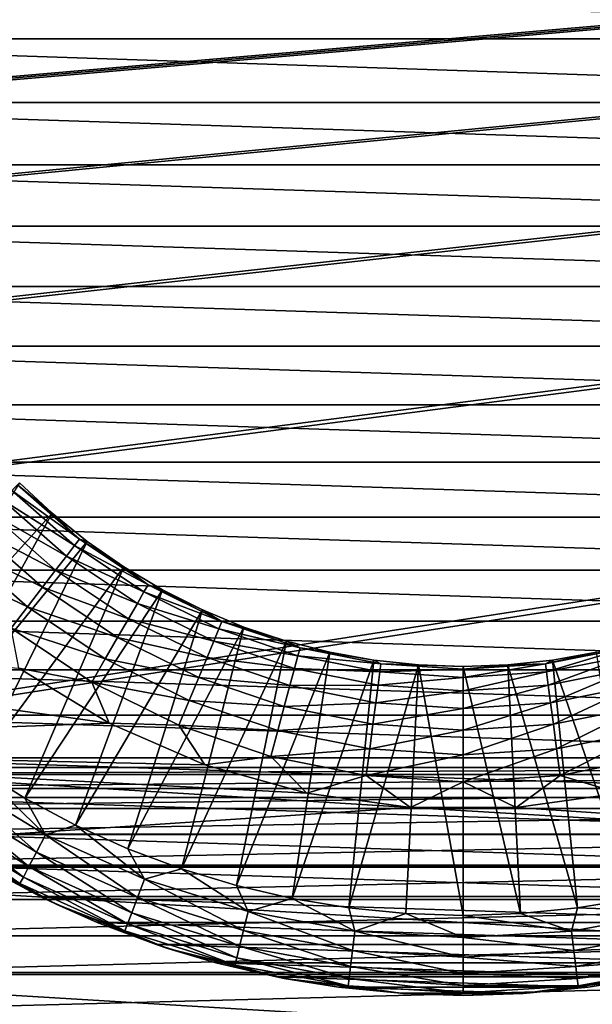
# Model space of a CAD drawing. Header units: metres. Extents: x -125 to 125, y -125 to 125.
# Tile 43 of 71: x -5.33 to 1.55, y -11.61 to 0.23. Entities that reach past the tile are written whole.
import ezdxf

# ---------------------------------------------------------------- set-up
doc = ezdxf.new("R2010")
doc.units = ezdxf.units.M
doc.layers.add('solid_P35300', color=7, linetype='CONTINUOUS')

msp = doc.modelspace()

# ---------------------------------------------------------------- linework, layer by layer
at = {"layer": 'solid_P35300'}
for points in [[(-101.482323, -8.761265, 5.5), (11.017677, 8.761265, 5.5), (-11.017677, 8.761265, 5.5)], [(-101.482323, -8.761265, 5.5), (101.482323, 8.761265, 5.5), (101.017677, 8.761265, 5.5)], [(-101.482323, -8.761265, 5.5), (101.017677, 8.761265, 5.5), (78.982323, 8.761265, 5.5)], [(-101.482323, -8.761265, 5.5), (-101.017677, -8.761265, 5.5), (101.482323, 8.761265, 5.5)], [(-101.482323, -8.761265, 5.5), (78.982323, 8.761265, 5.5), (78.517677, 8.761265, 5.5)], [(-101.482323, -8.761265, 5.5), (78.517677, 8.761265, 5.5), (56.482323, 8.761265, 5.5)], [(-101.482323, -8.761265, 5.5), (56.482323, 8.761265, 5.5), (56.017677, 8.761265, 5.5)], [(-101.482323, -8.761265, 5.5), (56.017677, 8.761265, 5.5), (33.982323, 8.761265, 5.5)], [(-101.482323, -8.761265, 5.5), (33.982323, 8.761265, 5.5), (33.517677, 8.761265, 5.5)], [(-101.482323, -8.761265, 5.5), (33.517677, 8.761265, 5.5), (11.482323, 8.761265, 5.5)], [(-101.482323, -8.761265, 5.5), (11.482323, 8.761265, 5.5), (11.017677, 8.761265, 5.5)], [(-78.982323, -8.761265, 5.5), (101.482323, 8.761265, 5.5), (-101.017677, -8.761265, 5.5)], [(-78.982323, -8.761265, 5.5), (-78.517677, -8.761265, 5.5), (101.482323, 8.761265, 5.5)], [(-56.482323, -8.761265, 5.5), (101.482323, 8.761265, 5.5), (-78.517677, -8.761265, 5.5)], [(-56.482323, -8.761265, 5.5), (-56.017677, -8.761265, 5.5), (101.482323, 8.761265, 5.5)], [(-33.982323, -8.761265, 5.5), (101.482323, 8.761265, 5.5), (-56.017677, -8.761265, 5.5)], [(-33.982323, -8.761265, 5.5), (-33.517677, -8.761265, 5.5), (101.482323, 8.761265, 5.5)], [(-11.482323, -8.761265, 5.5), (101.482323, 8.761265, 5.5), (-33.517677, -8.761265, 5.5)], [(-11.482323, -8.761265, 5.5), (-11.017677, -8.761265, 5.5), (101.482323, 8.761265, 5.5)], [(11.017677, -8.761265, 5.5), (101.482323, 8.761265, 5.5), (-11.017677, -8.761265, 5.5)], [(11.5, 0, -38.5), (-11.5, 0, -38.5), (-11.473005, 0.763121, -38.5)], [(11.5, 0, -38.5), (-11.473005, 0.763121, -38.5), (11.473005, 0.763121, -38.5)], [(11.473005, -0.763121, -38.5), (-11.5, 0, -38.5), (11.5, 0, -38.5)], [(11.473005, -0.763121, -38.5), (-11.473005, -0.763121, -38.5), (-11.5, 0, -38.5)], [(11.398699, -1.513564, -38.5), (-11.398699, -1.513564, -38.5), (-11.473005, -0.763121, -38.5)], [(11.473005, -0.763121, -38.5), (11.398699, -1.513564, -38.5), (-11.473005, -0.763121, -38.5)], [(11.27708, -2.25133, -38.5), (-11.27708, -2.25133, -38.5), (-11.398699, -1.513564, -38.5)], [(11.398699, -1.513564, -38.5), (11.27708, -2.25133, -38.5), (-11.398699, -1.513564, -38.5)], [(11.108147, -2.976419, -38.5), (-11.108147, -2.976419, -38.5), (-11.27708, -2.25133, -38.5)], [(11.27708, -2.25133, -38.5), (11.108147, -2.976419, -38.5), (-11.27708, -2.25133, -38.5)], [(10.890067, -3.69326, -38.5), (-10.890067, -3.69326, -38.5), (-11.108147, -2.976419, -38.5)], [(11.108147, -2.976419, -38.5), (10.890067, -3.69326, -38.5), (-11.108147, -2.976419, -38.5)], [(10.623451, -4.400378, -38.5), (-10.623451, -4.400378, -38.5), (-10.890067, -3.69326, -38.5)], [(10.890067, -3.69326, -38.5), (10.623451, -4.400378, -38.5), (-10.890067, -3.69326, -38.5)], [(10.31197, -5.088911, -38.5), (-10.31197, -5.088911, -38.5), (-10.623451, -4.400378, -38.5)], [(10.623451, -4.400378, -38.5), (10.31197, -5.088911, -38.5), (-10.623451, -4.400378, -38.5)], [(9.959292, -5.75, -38.5), (-9.959292, -5.75, -38.5), (-10.31197, -5.088911, -38.5)], [(10.31197, -5.088911, -38.5), (9.959292, -5.75, -38.5), (-10.31197, -5.088911, -38.5)], [(-6.949064, -7.923889, -28.065758), (-4.941906, -5.703264, -27), (-5.336181, -5.336181, -27)], [(-5.428743, -5.428743, -20.560217), (-4.673706, -6.090892, -20.560217), (-5.541175, -5.541175, -20.262955)], [(-5.359523, -5.359523, -20.882809), (-4.614113, -6.01323, -20.882809), (-5.428743, -5.428743, -20.560217)], [(-4.614113, -6.01323, -20.882809), (-4.673706, -6.090892, -20.560217), (-5.428743, -5.428743, -20.560217)], [(-5.336181, -5.336181, -21.217966), (-4.941906, -5.703264, -21.217966), (-5.359523, -5.359523, -20.882809)], [(-4.941906, -5.703264, -21.217966), (-4.614113, -6.01323, -20.882809), (-5.359523, -5.359523, -20.882809)], [(-4.941906, -5.703264, -27), (-4.941906, -5.703264, -21.217966), (-5.336181, -5.336181, -21.217966)], [(-5.336181, -5.336181, -27), (-4.941906, -5.703264, -27), (-5.336181, -5.336181, -21.217966)], [(-5.541175, -5.541175, -20.262955), (-4.770501, -6.217038, -20.262955), (-5.69249, -5.69249, -20.002466)], [(-4.673706, -6.090892, -20.560217), (-4.770501, -6.217038, -20.262955), (-5.541175, -5.541175, -20.262955)], [(9.563111, -6.385972, -38.5), (-9.563111, -6.385972, -38.5), (-9.959292, -5.75, -38.5)], [(9.959292, -5.75, -38.5), (9.563111, -6.385972, -38.5), (-9.959292, -5.75, -38.5)], [(-6.949064, -7.923889, -28.065758), (-6.415938, -8.361413, -28.065758), (-4.941906, -5.703264, -27)], [(-6.415938, -8.361413, -28.065758), (-4.522449, -6.041285, -27), (-4.941906, -5.703264, -27)], [(-5.69249, -5.69249, -20.002466), (-4.900771, -6.386809, -20.002466), (-5.876862, -5.876862, -19.78878)], [(-4.770501, -6.217038, -20.262955), (-4.900771, -6.386809, -20.002466), (-5.69249, -5.69249, -20.002466)], [(-4.941906, -5.703264, -21.217966), (-4.522449, -6.041285, -21.217966), (-4.614113, -6.01323, -20.882809)], [(-4.522449, -6.041285, -27), (-4.522449, -6.041285, -21.217966), (-4.941906, -5.703264, -21.217966)], [(-4.941906, -5.703264, -27), (-4.522449, -6.041285, -27), (-4.941906, -5.703264, -21.217966)], [(-5.876862, -5.876862, -19.78878), (-5.0595, -6.593669, -19.78878), (-6.087191, -6.087191, -19.630127)], [(-4.900771, -6.386809, -20.002466), (-5.0595, -6.593669, -19.78878), (-5.876862, -5.876862, -19.78878)], [(-4.614113, -6.01323, -20.882809), (-3.789755, -6.564048, -20.882809), (-4.673706, -6.090892, -20.560217)], [(-4.079946, -6.34852, -21.217966), (-3.789755, -6.564048, -20.882809), (-4.614113, -6.01323, -20.882809)], [(-4.522449, -6.041285, -21.217966), (-4.079946, -6.34852, -21.217966), (-4.614113, -6.01323, -20.882809)], [(-6.415938, -8.361413, -28.065758), (-5.855339, -8.763133, -28.065758), (-4.522449, -6.041285, -27)], [(-6.087191, -6.087191, -19.630127), (-5.240576, -6.829652, -19.630127), (-6.315378, -6.315378, -19.532616)], [(-5.0595, -6.593669, -19.78878), (-5.240576, -6.829652, -19.630127), (-6.087191, -6.087191, -19.630127)], [(-5.855339, -8.763133, -28.065758), (-4.079946, -6.34852, -27), (-4.522449, -6.041285, -27)], [(-4.673706, -6.090892, -20.560217), (-3.838701, -6.648825, -20.560217), (-4.770501, -6.217038, -20.262955)], [(-3.789755, -6.564048, -20.882809), (-3.838701, -6.648825, -20.560217), (-4.673706, -6.090892, -20.560217)], [(-4.079946, -6.34852, -27), (-4.079946, -6.34852, -21.217966), (-4.522449, -6.041285, -21.217966)], [(-4.522449, -6.041285, -27), (-4.079946, -6.34852, -27), (-4.522449, -6.041285, -21.217966)], [(-4.770501, -6.217038, -20.262955), (-3.918202, -6.786525, -20.262955), (-4.900771, -6.386809, -20.002466)], [(-3.838701, -6.648825, -20.560217), (-3.918202, -6.786525, -20.262955), (-4.770501, -6.217038, -20.262955)], [(9.122564, -6.99999, -38.5), (-9.122564, -6.99999, -38.5), (-9.563111, -6.385972, -38.5)], [(9.563111, -6.385972, -38.5), (9.122564, -6.99999, -38.5), (-9.563111, -6.385972, -38.5)], [(-5.240576, -6.829652, -19.630127), (-5.437027, -7.085671, -19.532616), (-6.315378, -6.315378, -19.532616)], [(-5.855339, -8.763133, -28.065758), (-5.269665, -9.127328, -28.065758), (-4.079946, -6.34852, -27)], [(-5.269665, -9.127328, -28.065758), (-3.616652, -6.623405, -27), (-4.079946, -6.34852, -27)], [(-4.900771, -6.386809, -20.002466), (-4.025198, -6.971848, -20.002466), (-5.0595, -6.593669, -19.78878)], [(-3.918202, -6.786525, -20.262955), (-4.025198, -6.971848, -20.002466), (-4.900771, -6.386809, -20.002466)], [(-4.079946, -6.34852, -21.217966), (-3.616652, -6.623405, -21.217966), (-3.789755, -6.564048, -20.882809)], [(-3.616652, -6.623405, -27), (-3.616652, -6.623405, -21.217966), (-4.079946, -6.34852, -21.217966)], [(-4.079946, -6.34852, -27), (-3.616652, -6.623405, -27), (-4.079946, -6.34852, -21.217966)], [(-5.269665, -9.127328, -28.065758), (-4.661427, -9.452438, -28.065758), (-3.616652, -6.623405, -27)], [(-5.0595, -6.593669, -19.78878), (-4.155569, -7.197656, -19.78878), (-5.240576, -6.829652, -19.630127)], [(-4.025198, -6.971848, -20.002466), (-4.155569, -7.197656, -19.78878), (-5.0595, -6.593669, -19.78878)], [(-4.661427, -9.452438, -28.065758), (-3.134929, -6.864538, -27), (-3.616652, -6.623405, -27)], [(-3.789755, -6.564048, -20.882809), (-2.900553, -7.002554, -20.882809), (-3.838701, -6.648825, -20.560217)], [(-3.134929, -6.864538, -21.217966), (-2.900553, -7.002554, -20.882809), (-3.789755, -6.564048, -20.882809)], [(-3.616652, -6.623405, -21.217966), (-3.134929, -6.864538, -21.217966), (-3.789755, -6.564048, -20.882809)], [(-3.134929, -6.864538, -27), (-3.134929, -6.864538, -21.217966), (-3.616652, -6.623405, -21.217966)], [(-3.616652, -6.623405, -27), (-3.134929, -6.864538, -27), (-3.616652, -6.623405, -21.217966)], [(-3.838701, -6.648825, -20.560217), (-2.938014, -7.092994, -20.560217), (-3.918202, -6.786525, -20.262955)], [(-2.900553, -7.002554, -20.882809), (-2.938014, -7.092994, -20.560217), (-3.838701, -6.648825, -20.560217)], [(-5.240576, -6.829652, -19.630127), (-4.304294, -7.455256, -19.630127), (-5.437027, -7.085671, -19.532616)], [(-4.155569, -7.197656, -19.78878), (-4.304294, -7.455256, -19.630127), (-5.240576, -6.829652, -19.630127)], [(-4.661427, -9.452438, -28.065758), (-4.033227, -9.737072, -28.065758), (-3.134929, -6.864538, -27)], [(-4.033227, -9.737072, -28.065758), (-2.637231, -7.070691, -27), (-3.134929, -6.864538, -27)], [(-3.918202, -6.786525, -20.262955), (-2.998862, -7.239894, -20.262955), (-4.025198, -6.971848, -20.002466)], [(-2.938014, -7.092994, -20.560217), (-2.998862, -7.239894, -20.262955), (-3.918202, -6.786525, -20.262955)], [(-3.134929, -6.864538, -21.217966), (-2.637231, -7.070691, -21.217966), (-2.900553, -7.002554, -20.882809)], [(-2.637231, -7.070691, -27), (-2.637231, -7.070691, -21.217966), (-3.134929, -6.864538, -21.217966)], [(-3.134929, -6.864538, -27), (-2.637231, -7.070691, -27), (-3.134929, -6.864538, -21.217966)], [(-13.28184, -6.970848, -19.5), (-5.343997, -7.566383, -19.5), (-4.259038, -8.226918, -19.5)], [(-12.343776, -8.520293, -19.5), (-13.28184, -6.970848, -19.5), (-4.259038, -8.226918, -19.5)], [(-4.025198, -6.971848, -20.002466), (-3.080753, -7.437597, -20.002466), (-4.155569, -7.197656, -19.78878)], [(-2.998862, -7.239894, -20.262955), (-3.080753, -7.437597, -20.002466), (-4.025198, -6.971848, -20.002466)], [(8.643491, -7.584445, -38.5), (-8.643491, -7.584445, -38.5), (-9.122564, -6.99999, -38.5)], [(9.122564, -6.99999, -38.5), (8.643491, -7.584445, -38.5), (-9.122564, -6.99999, -38.5)], [(-5.437027, -7.085671, -19.532616), (-4.465647, -7.734727, -19.532616), (-5.343997, -7.566383, -19.5)], [(-4.304294, -7.455256, -19.630127), (-4.465647, -7.734727, -19.532616), (-5.437027, -7.085671, -19.532616)], [(-4.033227, -9.737072, -28.065758), (-3.387757, -9.98001, -28.065758), (-2.637231, -7.070691, -27)], [(-3.387757, -9.98001, -28.065758), (-2.126095, -7.240814, -27), (-2.637231, -7.070691, -27)], [(-2.938014, -7.092994, -20.560217), (-1.987058, -7.415801, -20.560217), (-2.998862, -7.239894, -20.262955)], [(-2.900553, -7.002554, -20.882809), (-1.961722, -7.321245, -20.882809), (-2.938014, -7.092994, -20.560217)], [(-1.961722, -7.321245, -20.882809), (-1.987058, -7.415801, -20.560217), (-2.938014, -7.092994, -20.560217)], [(-2.126095, -7.240814, -21.217966), (-1.961722, -7.321245, -20.882809), (-2.900553, -7.002554, -20.882809)], [(-2.637231, -7.070691, -21.217966), (-2.126095, -7.240814, -21.217966), (-2.900553, -7.002554, -20.882809)], [(-2.126095, -7.240814, -27), (-2.126095, -7.240814, -21.217966), (-2.637231, -7.070691, -21.217966)], [(-2.637231, -7.070691, -27), (-2.126095, -7.240814, -27), (-2.637231, -7.070691, -21.217966)], [(-4.155569, -7.197656, -19.78878), (-3.180535, -7.67849, -19.78878), (-4.304294, -7.455256, -19.630127)], [(-3.080753, -7.437597, -20.002466), (-3.180535, -7.67849, -19.78878), (-4.155569, -7.197656, -19.78878)], [(-3.387757, -9.98001, -28.065758), (-2.72778, -10.180212, -28.065758), (-2.126095, -7.240814, -27)], [(-2.998862, -7.239894, -20.262955), (-2.028211, -7.569386, -20.262955), (-3.080753, -7.437597, -20.002466)], [(-1.987058, -7.415801, -20.560217), (-2.028211, -7.569386, -20.262955), (-2.998862, -7.239894, -20.262955)], [(-2.72778, -10.180212, -28.065758), (-1.604124, -7.374039, -27), (-2.126095, -7.240814, -27)], [(-2.126095, -7.240814, -21.217966), (-1.604124, -7.374039, -21.217966), (-1.961722, -7.321245, -20.882809)], [(-1.604124, -7.374039, -27), (-1.604124, -7.374039, -21.217966), (-2.126095, -7.240814, -21.217966)], [(-2.126095, -7.240814, -27), (-1.604124, -7.374039, -27), (-2.126095, -7.240814, -21.217966)], [(-1.961722, -7.321245, -20.882809), (-0.989325, -7.514667, -20.882809), (-1.987058, -7.415801, -20.560217)], [(-1.073979, -7.469687, -21.217966), (-0.989325, -7.514667, -20.882809), (-1.961722, -7.321245, -20.882809)], [(-1.604124, -7.374039, -21.217966), (-1.073979, -7.469687, -21.217966), (-1.961722, -7.321245, -20.882809)], [(0.989325, -7.514667, -20.882809), (1.961722, -7.321245, -20.882809), (1.002102, -7.61172, -20.560217)], [(1.604124, -7.374039, -21.217966), (1.961722, -7.321245, -20.882809), (0.989325, -7.514667, -20.882809)], [(1.961722, -7.321245, -20.882809), (1.987058, -7.415801, -20.560217), (1.002102, -7.61172, -20.560217)], [(-4.304294, -7.455256, -19.630127), (-3.294364, -7.953298, -19.630127), (-4.465647, -7.734727, -19.532616)], [(-3.180535, -7.67849, -19.78878), (-3.294364, -7.953298, -19.630127), (-4.304294, -7.455256, -19.630127)], [(-3.080753, -7.437597, -20.002466), (-2.083596, -7.776086, -20.002466), (-3.180535, -7.67849, -19.78878)], [(-2.028211, -7.569386, -20.262955), (-2.083596, -7.776086, -20.002466), (-3.080753, -7.437597, -20.002466)], [(-2.72778, -10.180212, -28.065758), (-2.056121, -10.336821, -28.065758), (-1.604124, -7.374039, -27)], [(-2.056121, -10.336821, -28.065758), (-1.073979, -7.469687, -27), (-1.604124, -7.374039, -27)], [(-1.987058, -7.415801, -20.560217), (-1.002102, -7.61172, -20.560217), (-2.028211, -7.569386, -20.262955)], [(-0.989325, -7.514667, -20.882809), (-1.002102, -7.61172, -20.560217), (-1.987058, -7.415801, -20.560217)], [(-1.073979, -7.469687, -27), (-1.073979, -7.469687, -21.217966), (-1.604124, -7.374039, -21.217966)], [(-1.604124, -7.374039, -27), (-1.073979, -7.469687, -27), (-1.604124, -7.374039, -21.217966)], [(1.073979, -7.469687, -21.217966), (1.604124, -7.374039, -21.217966), (0.989325, -7.514667, -20.882809)], [(1.002102, -7.61172, -20.560217), (1.987058, -7.415801, -20.560217), (1.022856, -7.769363, -20.262955)], [(1.987058, -7.415801, -20.560217), (2.028211, -7.569386, -20.262955), (1.022856, -7.769363, -20.262955)], [(1.604124, -7.374039, -27), (1.604124, -7.374039, -21.217966), (1.073979, -7.469687, -21.217966)], [(1.073979, -7.469687, -27), (1.604124, -7.374039, -27), (1.073979, -7.469687, -21.217966)], [(2.056121, -10.336821, -28.065758), (1.604124, -7.374039, -27), (1.073979, -7.469687, -27)], [(-4.465647, -7.734727, -19.532616), (-4.259038, -8.226918, -19.5), (-5.343997, -7.566383, -19.5)], [(-2.028211, -7.569386, -20.262955), (-1.022856, -7.769363, -20.262955), (-2.083596, -7.776086, -20.002466)], [(-2.056121, -10.336821, -28.065758), (-1.375659, -10.449165, -28.065758), (-1.073979, -7.469687, -27)], [(-1.002102, -7.61172, -20.560217), (-1.022856, -7.769363, -20.262955), (-2.028211, -7.569386, -20.262955)], [(-1.375659, -10.449165, -28.065758), (-0.538361, -7.527272, -27), (-1.073979, -7.469687, -27)], [(-1.375659, -10.449165, -28.065758), (-0.689305, -10.516766, -28.065758), (-0.538361, -7.527272, -27)], [(-1.073979, -7.469687, -21.217966), (-0.538361, -7.527272, -21.217966), (-0.989325, -7.514667, -20.882809)], [(-0.538361, -7.527272, -27), (-0.538361, -7.527272, -21.217966), (-1.073979, -7.469687, -21.217966)], [(-1.073979, -7.469687, -27), (-0.538361, -7.527272, -27), (-1.073979, -7.469687, -21.217966)], [(-0.989325, -7.514667, -20.882809), (0, -7.57951, -20.882809), (-1.002102, -7.61172, -20.560217)], [(0, -7.5465, -21.217966), (0, -7.57951, -20.882809), (-0.989325, -7.514667, -20.882809)], [(-0.538361, -7.527272, -21.217966), (0, -7.5465, -21.217966), (-0.989325, -7.514667, -20.882809)], [(-0.689305, -10.516766, -28.065758), (0, -10.53933, -28.065758), (-0.538361, -7.527272, -27)], [(0, -7.5465, -27), (0, -7.5465, -21.217966), (-0.538361, -7.527272, -21.217966)], [(-0.538361, -7.527272, -27), (0, -7.5465, -27), (-0.538361, -7.527272, -21.217966)], [(0, -10.53933, -28.065758), (0, -7.5465, -27), (-0.538361, -7.527272, -27)], [(0.989325, -7.514667, -20.882809), (1.002102, -7.61172, -20.560217), (0, -7.677402, -20.560217)], [(0, -7.57951, -20.882809), (0.989325, -7.514667, -20.882809), (0, -7.677402, -20.560217)], [(0.538361, -7.527272, -21.217966), (0.989325, -7.514667, -20.882809), (0, -7.57951, -20.882809)], [(0, -7.5465, -21.217966), (0.538361, -7.527272, -21.217966), (0, -7.57951, -20.882809)], [(0.538361, -7.527272, -27), (0.538361, -7.527272, -21.217966), (0, -7.5465, -21.217966)], [(0, -7.5465, -27), (0.538361, -7.527272, -27), (0, -7.5465, -21.217966)], [(0.689305, -10.516766, -28.065758), (0.538361, -7.527272, -27), (0, -7.5465, -27)], [(0, -10.53933, -28.065758), (0.689305, -10.516766, -28.065758), (0, -7.5465, -27)], [(0.538361, -7.527272, -21.217966), (1.073979, -7.469687, -21.217966), (0.989325, -7.514667, -20.882809)], [(1.073979, -7.469687, -27), (1.073979, -7.469687, -21.217966), (0.538361, -7.527272, -21.217966)], [(0.538361, -7.527272, -27), (1.073979, -7.469687, -27), (0.538361, -7.527272, -21.217966)], [(1.375659, -10.449165, -28.065758), (1.073979, -7.469687, -27), (0.538361, -7.527272, -27)], [(0.689305, -10.516766, -28.065758), (1.375659, -10.449165, -28.065758), (0.538361, -7.527272, -27)], [(1.022856, -7.769363, -20.262955), (2.028211, -7.569386, -20.262955), (1.050788, -7.981524, -20.002466)], [(2.028211, -7.569386, -20.262955), (2.083596, -7.776086, -20.002466), (1.050788, -7.981524, -20.002466)], [(1.375659, -10.449165, -28.065758), (2.056121, -10.336821, -28.065758), (1.073979, -7.469687, -27)], [(8.131728, -8.131728, -38.5), (-8.131728, -8.131728, -38.5), (-8.643491, -7.584445, -38.5)], [(8.643491, -7.584445, -38.5), (8.131728, -8.131728, -38.5), (-8.643491, -7.584445, -38.5)], [(-3.180535, -7.67849, -19.78878), (-2.151081, -8.027943, -19.78878), (-3.294364, -7.953298, -19.630127)], [(-2.083596, -7.776086, -20.002466), (-2.151081, -8.027943, -19.78878), (-3.180535, -7.67849, -19.78878)], [(-1.002102, -7.61172, -20.560217), (0, -7.677402, -20.560217), (-1.022856, -7.769363, -20.262955)], [(0, -7.677402, -20.560217), (0, -7.836404, -20.262955), (-1.022856, -7.769363, -20.262955)], [(0, -7.57951, -20.882809), (0, -7.677402, -20.560217), (-1.002102, -7.61172, -20.560217)], [(1.002102, -7.61172, -20.560217), (1.022856, -7.769363, -20.262955), (0, -7.836404, -20.262955)], [(0, -7.677402, -20.560217), (1.002102, -7.61172, -20.560217), (0, -7.836404, -20.262955)], [(-4.465647, -7.734727, -19.532616), (-3.417858, -8.251439, -19.532616), (-4.259038, -8.226918, -19.5)], [(-3.294364, -7.953298, -19.630127), (-3.417858, -8.251439, -19.532616), (-4.465647, -7.734727, -19.532616)], [(-2.083596, -7.776086, -20.002466), (-1.050788, -7.981524, -20.002466), (-2.151081, -8.027943, -19.78878)], [(-1.022856, -7.769363, -20.262955), (-1.050788, -7.981524, -20.002466), (-2.083596, -7.776086, -20.002466)], [(-1.022856, -7.769363, -20.262955), (0, -7.836404, -20.262955), (-1.050788, -7.981524, -20.002466)], [(1.022856, -7.769363, -20.262955), (1.050788, -7.981524, -20.002466), (0, -8.050397, -20.002466)], [(0, -7.836404, -20.262955), (1.022856, -7.769363, -20.262955), (0, -8.050397, -20.002466)], [(1.050788, -7.981524, -20.002466), (2.083596, -7.776086, -20.002466), (1.084821, -8.240035, -19.78878)], [(2.083596, -7.776086, -20.002466), (2.151081, -8.027943, -19.78878), (1.084821, -8.240035, -19.78878)], [(0, -7.836404, -20.262955), (0, -8.050397, -20.002466), (-1.050788, -7.981524, -20.002466)], [(-3.294364, -7.953298, -19.630127), (-2.228066, -8.315257, -19.630127), (-3.417858, -8.251439, -19.532616)], [(-2.151081, -8.027943, -19.78878), (-2.228066, -8.315257, -19.630127), (-3.294364, -7.953298, -19.630127)], [(-2.151081, -8.027943, -19.78878), (-1.084821, -8.240035, -19.78878), (-2.228066, -8.315257, -19.630127)], [(-1.050788, -7.981524, -20.002466), (-1.084821, -8.240035, -19.78878), (-2.151081, -8.027943, -19.78878)], [(-1.050788, -7.981524, -20.002466), (0, -8.050397, -20.002466), (-1.084821, -8.240035, -19.78878)], [(0, -8.050397, -20.002466), (0, -8.311137, -19.78878), (-1.084821, -8.240035, -19.78878)], [(1.050788, -7.981524, -20.002466), (1.084821, -8.240035, -19.78878), (0, -8.311137, -19.78878)], [(0, -8.050397, -20.002466), (1.050788, -7.981524, -20.002466), (0, -8.311137, -19.78878)], [(1.084821, -8.240035, -19.78878), (2.151081, -8.027943, -19.78878), (1.123646, -8.53494, -19.630127)], [(2.151081, -8.027943, -19.78878), (2.228066, -8.315257, -19.630127), (1.123646, -8.53494, -19.630127)], [(7.584445, -8.643491, -38.5), (-7.584445, -8.643491, -38.5), (-8.131728, -8.131728, -38.5)], [(8.131728, -8.131728, -38.5), (7.584445, -8.643491, -38.5), (-8.131728, -8.131728, -38.5)], [(-12.343776, -8.520293, -19.5), (-4.259038, -8.226918, -19.5), (-3.104962, -8.727571, -19.5)], [(-3.417858, -8.251439, -19.532616), (-3.104962, -8.727571, -19.5), (-4.259038, -8.226918, -19.5)], [(-3.417858, -8.251439, -19.532616), (-2.311589, -8.626966, -19.532616), (-3.104962, -8.727571, -19.5)], [(-2.228066, -8.315257, -19.630127), (-2.311589, -8.626966, -19.532616), (-3.417858, -8.251439, -19.532616)], [(-1.084821, -8.240035, -19.78878), (-1.123646, -8.53494, -19.630127), (-2.228066, -8.315257, -19.630127)], [(-1.084821, -8.240035, -19.78878), (0, -8.311137, -19.78878), (-1.123646, -8.53494, -19.630127)], [(1.084821, -8.240035, -19.78878), (1.123646, -8.53494, -19.630127), (0, -8.608588, -19.630127)], [(0, -8.311137, -19.78878), (1.084821, -8.240035, -19.78878), (0, -8.608588, -19.630127)], [(-2.228066, -8.315257, -19.630127), (-1.123646, -8.53494, -19.630127), (-2.311589, -8.626966, -19.532616)], [(0, -8.311137, -19.78878), (0, -8.608588, -19.630127), (-1.123646, -8.53494, -19.630127)], [(1.123646, -8.53494, -19.630127), (2.228066, -8.315257, -19.630127), (1.165768, -8.854885, -19.532616)], [(2.228066, -8.315257, -19.630127), (2.311589, -8.626966, -19.532616), (1.165768, -8.854885, -19.532616)], [(-12.343776, -8.520293, -19.5), (-1.881376, -9.070748, -19.5), (-0.635498, -9.241791, -19.5)], [(-11.227661, -9.94684, -19.5), (-12.343776, -8.520293, -19.5), (-0.635498, -9.241791, -19.5)], [(-12.343776, -8.520293, -19.5), (-3.104962, -8.727571, -19.5), (-1.881376, -9.070748, -19.5)], [(-2.311589, -8.626966, -19.532616), (-1.881376, -9.070748, -19.5), (-3.104962, -8.727571, -19.5)], [(-1.123646, -8.53494, -19.630127), (-1.165768, -8.854885, -19.532616), (-2.311589, -8.626966, -19.532616)], [(-2.311589, -8.626966, -19.532616), (-1.165768, -8.854885, -19.532616), (-1.881376, -9.070748, -19.5)], [(-1.123646, -8.53494, -19.630127), (0, -8.608588, -19.630127), (-1.165768, -8.854885, -19.532616)], [(0, -8.608588, -19.630127), (0, -8.931293, -19.532616), (-1.165768, -8.854885, -19.532616)], [(1.123646, -8.53494, -19.630127), (1.165768, -8.854885, -19.532616), (0, -8.931293, -19.532616)], [(0, -8.608588, -19.630127), (1.123646, -8.53494, -19.630127), (0, -8.931293, -19.532616)], [(1.165768, -8.854885, -19.532616), (2.311589, -8.626966, -19.532616), (1.881376, -9.070748, -19.5)], [(11.017677, -8.761265, 5.5), (-11.017677, -8.761265, 5.5), (-10.567475, -8.845589, 5.5)], [(10.567475, -8.845589, 5.5), (11.017677, -8.761265, 5.5), (-10.567475, -8.845589, 5.5)], [(6.99999, -9.122564, -38.5), (-6.99999, -9.122564, -38.5), (-7.584445, -8.643491, -38.5)], [(7.584445, -8.643491, -38.5), (6.99999, -9.122564, -38.5), (-7.584445, -8.643491, -38.5)], [(10.567475, -8.845589, 5.5), (-10.567475, -8.845589, 5.5), (-10.134285, -9.013098, 5.5)], [(10.134285, -9.013098, 5.5), (10.567475, -8.845589, 5.5), (-10.134285, -9.013098, 5.5)], [(-6.138586, -8.893277, -28.192833), (-5.021863, -9.568359, -28.192833), (-5.855339, -8.763133, -28.065758)], [(-5.021863, -9.568359, -28.192833), (-5.269665, -9.127328, -28.065758), (-5.855339, -8.763133, -28.065758)], [(-1.165768, -8.854885, -19.532616), (-0.635498, -9.241791, -19.5), (-1.881376, -9.070748, -19.5)], [(-1.165768, -8.854885, -19.532616), (0, -8.931293, -19.532616), (-0.635498, -9.241791, -19.5)], [(0, -8.931293, -19.532616), (1.165768, -8.854885, -19.532616), (0.635498, -9.241791, -19.5)], [(1.165768, -8.854885, -19.532616), (1.881376, -9.070748, -19.5), (0.635498, -9.241791, -19.5)], [(-6.272426, -9.087177, -28.371712), (-5.131354, -9.776979, -28.371712), (-6.138586, -8.893277, -28.192833)], [(-5.131354, -9.776979, -28.371712), (-5.021863, -9.568359, -28.192833), (-6.138586, -8.893277, -28.192833)], [(0, -8.931293, -19.532616), (0.635498, -9.241791, -19.5), (-0.635498, -9.241791, -19.5)], [(10.134285, -9.013098, 5.5), (-10.134285, -9.013098, 5.5), (-9.744806, -9.254806, 5.5)], [(9.744806, -9.254806, 5.5), (10.134285, -9.013098, 5.5), (-9.744806, -9.254806, 5.5)], [(-6.38278, -9.247052, -28.594803), (-5.221633, -9.94899, -28.594803), (-6.272426, -9.087177, -28.371712)], [(-5.221633, -9.94899, -28.594803), (-5.131354, -9.776979, -28.371712), (-6.272426, -9.087177, -28.371712)], [(11.227661, -9.94684, -19.5), (0.635498, -9.241791, -19.5), (1.881376, -9.070748, -19.5)], [(6.385972, -9.563111, -38.5), (-6.385972, -9.563111, -38.5), (-6.99999, -9.122564, -38.5)], [(6.99999, -9.122564, -38.5), (6.385972, -9.563111, -38.5), (-6.99999, -9.122564, -38.5)], [(-5.021863, -9.568359, -28.192833), (-4.661427, -9.452438, -28.065758), (-5.269665, -9.127328, -28.065758)], [(11.227661, -9.94684, -19.5), (-11.227661, -9.94684, -19.5), (-0.635498, -9.241791, -19.5)], [(9.744806, -9.254806, 5.5), (-9.744806, -9.254806, 5.5), (-9.401638, -9.566901, 5.5)], [(9.401638, -9.566901, 5.5), (9.744806, -9.254806, 5.5), (-9.401638, -9.566901, 5.5)], [(-6.465026, -9.366207, -28.852768), (-5.288918, -10.07719, -28.852768), (-6.38278, -9.247052, -28.594803)], [(-5.288918, -10.07719, -28.852768), (-5.221633, -9.94899, -28.594803), (-6.38278, -9.247052, -28.594803)], [(11.227661, -9.94684, -19.5), (-0.635498, -9.241791, -19.5), (0.635498, -9.241791, -19.5)], [(-6.515722, -9.439653, -29.134802), (-5.33039, -10.156211, -29.134802), (-6.465026, -9.366207, -28.852768)], [(-6.162008, -9.709771, -29.427618), (-5.33039, -10.156211, -29.134802), (-6.515722, -9.439653, -29.134802)], [(-5.33039, -10.156211, -29.134802), (-5.288918, -10.07719, -28.852768), (-6.465026, -9.366207, -28.852768)], [(-5.021863, -9.568359, -28.192833), (-3.831909, -10.103914, -28.192833), (-4.661427, -9.452438, -28.065758)], [(-3.831909, -10.103914, -28.192833), (-4.033227, -9.737072, -28.065758), (-4.661427, -9.452438, -28.065758)], [(9.401638, -9.566901, 5.5), (-9.401638, -9.566901, 5.5), (-9.125547, -9.933694, 5.5)], [(9.125547, -9.933694, 5.5), (9.401638, -9.566901, 5.5), (-9.125547, -9.933694, 5.5)], [(5.75, -9.959292, -38.5), (-5.75, -9.959292, -38.5), (-6.385972, -9.563111, -38.5)], [(6.385972, -9.563111, -38.5), (5.75, -9.959292, -38.5), (-6.385972, -9.563111, -38.5)], [(-5.131354, -9.776979, -28.371712), (-3.915457, -10.32421, -28.371712), (-5.021863, -9.568359, -28.192833)], [(-3.915457, -10.32421, -28.371712), (-3.831909, -10.103914, -28.192833), (-5.021863, -9.568359, -28.192833)], [(-6.162008, -9.709771, -29.427618), (-5.75, -9.959292, -38.5), (-5.088911, -10.31197, -38.5)], [(-6.162008, -9.709771, -29.427618), (-5.088911, -10.31197, -38.5), (-4.896462, -10.405511, -29.427618)], [(-6.162008, -9.709771, -29.427618), (-4.896462, -10.405511, -29.427618), (-5.33039, -10.156211, -29.134802)], [(-5.221633, -9.94899, -28.594803), (-3.984343, -10.505849, -28.594803), (-5.131354, -9.776979, -28.371712)], [(-3.984343, -10.505849, -28.594803), (-3.915457, -10.32421, -28.371712), (-5.131354, -9.776979, -28.371712)], [(-3.831909, -10.103914, -28.192833), (-3.387757, -9.98001, -28.065758), (-4.033227, -9.737072, -28.065758)], [(9.125547, -9.933694, 5.5), (-9.125547, -9.933694, 5.5), (-8.918547, -10.347716, 5.5)], [(8.918547, -10.347716, 5.5), (9.125547, -9.933694, 5.5), (-8.918547, -10.347716, 5.5)], [(9.946049, -11.226768, -19.5), (-9.946049, -11.226768, -19.5), (-11.227661, -9.94684, -19.5)], [(11.227661, -9.94684, -19.5), (9.946049, -11.226768, -19.5), (-11.227661, -9.94684, -19.5)], [(5.088911, -10.31197, -38.5), (-5.088911, -10.31197, -38.5), (-5.75, -9.959292, -38.5)], [(5.75, -9.959292, -38.5), (5.088911, -10.31197, -38.5), (-5.75, -9.959292, -38.5)], [(-5.288918, -10.07719, -28.852768), (-4.035684, -10.641225, -28.852768), (-5.221633, -9.94899, -28.594803)], [(-4.035684, -10.641225, -28.852768), (-3.984343, -10.505849, -28.594803), (-5.221633, -9.94899, -28.594803)], [(-3.831909, -10.103914, -28.192833), (-2.586078, -10.492131, -28.192833), (-3.387757, -9.98001, -28.065758)], [(-2.586078, -10.492131, -28.192833), (-2.72778, -10.180212, -28.065758), (-3.387757, -9.98001, -28.065758)], [(-5.33039, -10.156211, -29.134802), (-4.06733, -10.724669, -29.134802), (-5.288918, -10.07719, -28.852768)], [(-4.896462, -10.405511, -29.427618), (-4.06733, -10.724669, -29.134802), (-5.33039, -10.156211, -29.134802)], [(-4.06733, -10.724669, -29.134802), (-4.035684, -10.641225, -28.852768), (-5.288918, -10.07719, -28.852768)], [(-3.915457, -10.32421, -28.371712), (-2.642462, -10.720892, -28.371712), (-3.831909, -10.103914, -28.192833)], [(-2.642462, -10.720892, -28.371712), (-2.586078, -10.492131, -28.192833), (-3.831909, -10.103914, -28.192833)], [(-2.586078, -10.492131, -28.192833), (-2.056121, -10.336821, -28.065758), (-2.72778, -10.180212, -28.065758)], [(8.918547, -10.347716, 5.5), (-8.918547, -10.347716, 5.5), (-8.794522, -10.784479, 5.5)], [(8.794522, -10.784479, 5.5), (8.918547, -10.347716, 5.5), (-8.794522, -10.784479, 5.5)], [(4.400378, -10.623451, -38.5), (-4.400378, -10.623451, -38.5), (-5.088911, -10.31197, -38.5)], [(-4.896462, -10.405511, -29.427618), (-5.088911, -10.31197, -38.5), (-4.400378, -10.623451, -38.5)], [(5.088911, -10.31197, -38.5), (4.400378, -10.623451, -38.5), (-5.088911, -10.31197, -38.5)], [(-4.896462, -10.405511, -29.427618), (-4.400378, -10.623451, -38.5), (-3.69326, -10.890067, -38.5)], [(-4.896462, -10.405511, -29.427618), (-3.69326, -10.890067, -38.5), (-3.553695, -10.93715, -29.427618)], [(-4.896462, -10.405511, -29.427618), (-3.553695, -10.93715, -29.427618), (-4.06733, -10.724669, -29.134802)], [(-3.984343, -10.505849, -28.594803), (-2.688952, -10.90951, -28.594803), (-3.915457, -10.32421, -28.371712)], [(-2.688952, -10.90951, -28.594803), (-2.642462, -10.720892, -28.371712), (-3.915457, -10.32421, -28.371712)], [(-2.586078, -10.492131, -28.192833), (-1.302536, -10.727348, -28.192833), (-2.056121, -10.336821, -28.065758)], [(-1.302536, -10.727348, -28.192833), (-1.375659, -10.449165, -28.065758), (-2.056121, -10.336821, -28.065758)], [(2.586078, -10.492131, -28.192833), (2.056121, -10.336821, -28.065758), (1.375659, -10.449165, -28.065758)], [(-4.035684, -10.641225, -28.852768), (-2.723602, -11.050086, -28.852768), (-3.984343, -10.505849, -28.594803)], [(-2.723602, -11.050086, -28.852768), (-2.688952, -10.90951, -28.594803), (-3.984343, -10.505849, -28.594803)], [(-2.642462, -10.720892, -28.371712), (-1.330935, -10.961238, -28.371712), (-2.586078, -10.492131, -28.192833)], [(-1.330935, -10.961238, -28.371712), (-1.302536, -10.727348, -28.192833), (-2.586078, -10.492131, -28.192833)], [(-1.302536, -10.727348, -28.192833), (-0.689305, -10.516766, -28.065758), (-1.375659, -10.449165, -28.065758)], [(-1.302536, -10.727348, -28.192833), (0, -10.806138, -28.192833), (-0.689305, -10.516766, -28.065758)], [(0, -10.806138, -28.192833), (0, -10.53933, -28.065758), (-0.689305, -10.516766, -28.065758)], [(1.302536, -10.727348, -28.192833), (0.689305, -10.516766, -28.065758), (0, -10.53933, -28.065758)], [(1.302536, -10.727348, -28.192833), (1.375659, -10.449165, -28.065758), (0.689305, -10.516766, -28.065758)], [(1.302536, -10.727348, -28.192833), (2.586078, -10.492131, -28.192833), (1.375659, -10.449165, -28.065758)], [(2.642462, -10.720892, -28.371712), (2.586078, -10.492131, -28.192833), (1.302536, -10.727348, -28.192833)], [(3.69326, -10.890067, -38.5), (-3.69326, -10.890067, -38.5), (-4.400378, -10.623451, -38.5)], [(4.400378, -10.623451, -38.5), (3.69326, -10.890067, -38.5), (-4.400378, -10.623451, -38.5)], [(-4.06733, -10.724669, -29.134802), (-2.744959, -11.136736, -29.134802), (-4.035684, -10.641225, -28.852768)], [(-2.744959, -11.136736, -29.134802), (-2.723602, -11.050086, -28.852768), (-4.035684, -10.641225, -28.852768)], [(0, -10.806138, -28.192833), (1.302536, -10.727348, -28.192833), (0, -10.53933, -28.065758)], [(-3.553695, -10.93715, -29.427618), (-2.744959, -11.136736, -29.134802), (-4.06733, -10.724669, -29.134802)], [(-2.688952, -10.90951, -28.594803), (-1.354351, -11.154084, -28.594803), (-2.642462, -10.720892, -28.371712)], [(-1.354351, -11.154084, -28.594803), (-1.330935, -10.961238, -28.371712), (-2.642462, -10.720892, -28.371712)], [(-1.330935, -10.961238, -28.371712), (0, -11.041744, -28.371712), (-1.302536, -10.727348, -28.192833)], [(0, -11.041744, -28.371712), (0, -10.806138, -28.192833), (-1.302536, -10.727348, -28.192833)], [(1.330935, -10.961238, -28.371712), (1.302536, -10.727348, -28.192833), (0, -10.806138, -28.192833)], [(1.330935, -10.961238, -28.371712), (2.642462, -10.720892, -28.371712), (1.302536, -10.727348, -28.192833)], [(2.688952, -10.90951, -28.594803), (2.642462, -10.720892, -28.371712), (1.330935, -10.961238, -28.371712)], [(8.794522, -10.784479, 5.5), (-8.794522, -10.784479, 5.5), (-8.75, -11.25, 5.5)], [(8.794522, -10.784479, 5.5), (-8.75, -11.25, 5.5), (8.75, -11.25, 5.5)], [(2.976419, -11.108147, -38.5), (-2.976419, -11.108147, -38.5), (-3.69326, -10.890067, -38.5)], [(-3.553695, -10.93715, -29.427618), (-3.69326, -10.890067, -38.5), (-2.976419, -11.108147, -38.5)], [(3.69326, -10.890067, -38.5), (2.976419, -11.108147, -38.5), (-3.69326, -10.890067, -38.5)], [(0, -11.041744, -28.371712), (1.330935, -10.961238, -28.371712), (0, -10.806138, -28.192833)], [(-3.553695, -10.93715, -29.427618), (-2.976419, -11.108147, -38.5), (-2.246576, -11.277705, -38.5)], [(-3.553695, -10.93715, -29.427618), (-2.246576, -11.277705, -38.5), (-2.154885, -11.296304, -29.427618)], [(-3.553695, -10.93715, -29.427618), (-2.154885, -11.296304, -29.427618), (-2.744959, -11.136736, -29.134802)], [(-2.723602, -11.050086, -28.852768), (-1.371803, -11.297812, -28.852768), (-2.688952, -10.90951, -28.594803)], [(-1.371803, -11.297812, -28.852768), (-1.354351, -11.154084, -28.594803), (-2.688952, -10.90951, -28.594803)], [(-1.354351, -11.154084, -28.594803), (0, -11.236007, -28.594803), (-1.330935, -10.961238, -28.371712)], [(0, -11.236007, -28.594803), (0, -11.041744, -28.371712), (-1.330935, -10.961238, -28.371712)], [(1.354351, -11.154084, -28.594803), (1.330935, -10.961238, -28.371712), (0, -11.041744, -28.371712)], [(1.354351, -11.154084, -28.594803), (2.688952, -10.90951, -28.594803), (1.330935, -10.961238, -28.371712)], [(2.723602, -11.050086, -28.852768), (2.688952, -10.90951, -28.594803), (1.354351, -11.154084, -28.594803)], [(2.246576, -11.277705, -38.5), (-2.246576, -11.277705, -38.5), (-2.976419, -11.108147, -38.5)], [(2.976419, -11.108147, -38.5), (2.246576, -11.277705, -38.5), (-2.976419, -11.108147, -38.5)], [(-2.744959, -11.136736, -29.134802), (-1.38256, -11.386405, -29.134802), (-2.723602, -11.050086, -28.852768)], [(-1.38256, -11.386405, -29.134802), (-1.371803, -11.297812, -28.852768), (-2.723602, -11.050086, -28.852768)], [(0, -11.236007, -28.594803), (1.354351, -11.154084, -28.594803), (0, -11.041744, -28.371712)], [(1.371803, -11.297812, -28.852768), (2.723602, -11.050086, -28.852768), (1.354351, -11.154084, -28.594803)], [(2.744959, -11.136736, -29.134802), (2.723602, -11.050086, -28.852768), (1.371803, -11.297812, -28.852768)], [(8.520971, -12.344758, -19.5), (-8.520971, -12.344758, -19.5), (-9.946049, -11.226768, -19.5)], [(9.946049, -11.226768, -19.5), (8.520971, -12.344758, -19.5), (-9.946049, -11.226768, -19.5)], [(-2.154885, -11.296304, -29.427618), (-1.38256, -11.386405, -29.134802), (-2.744959, -11.136736, -29.134802)], [(-1.371803, -11.297812, -28.852768), (0, -11.380792, -28.852768), (-1.354351, -11.154084, -28.594803)], [(0, -11.380792, -28.852768), (0, -11.236007, -28.594803), (-1.354351, -11.154084, -28.594803)], [(1.371803, -11.297812, -28.852768), (1.354351, -11.154084, -28.594803), (0, -11.236007, -28.594803)], [(0, -11.380792, -28.852768), (1.371803, -11.297812, -28.852768), (0, -11.236007, -28.594803)], [(1.38256, -11.386405, -29.134802), (2.744959, -11.136736, -29.134802), (1.371803, -11.297812, -28.852768)], [(2.154885, -11.296304, -29.427618), (2.744959, -11.136736, -29.134802), (1.38256, -11.386405, -29.134802)], [(8.75, -11.25, 5.5), (-8.75, -11.25, 5.5), (-8.794522, -11.715521, 5.5)], [(8.794522, -11.715521, 5.5), (8.75, -11.25, 5.5), (-8.794522, -11.715521, 5.5)], [(1.500887, -11.400368, -38.5), (-1.500887, -11.400368, -38.5), (-2.246576, -11.277705, -38.5)], [(-2.154885, -11.296304, -29.427618), (-2.246576, -11.277705, -38.5), (-1.500887, -11.400368, -38.5)], [(2.246576, -11.277705, -38.5), (1.500887, -11.400368, -38.5), (-2.246576, -11.277705, -38.5)], [(-2.154885, -11.296304, -29.427618), (-1.500887, -11.400368, -38.5), (-0.748859, -11.474883, -38.5)], [(-2.154885, -11.296304, -29.427618), (-0.748859, -11.474883, -38.5), (-0.722091, -11.477307, -29.427618)], [(-2.154885, -11.296304, -29.427618), (-0.722091, -11.477307, -29.427618), (-1.38256, -11.386405, -29.134802)], [(-1.38256, -11.386405, -29.134802), (0, -11.470035, -29.134802), (-1.371803, -11.297812, -28.852768)], [(0, -11.470035, -29.134802), (0, -11.380792, -28.852768), (-1.371803, -11.297812, -28.852768)], [(1.38256, -11.386405, -29.134802), (1.371803, -11.297812, -28.852768), (0, -11.380792, -28.852768)], [(0.722091, -11.477307, -29.427618), (1.500887, -11.400368, -38.5), (2.154885, -11.296304, -29.427618)], [(0.722091, -11.477307, -29.427618), (2.154885, -11.296304, -29.427618), (1.38256, -11.386405, -29.134802)], [(2.154885, -11.296304, -29.427618), (1.500887, -11.400368, -38.5), (2.246576, -11.277705, -38.5)], [(0.748859, -11.474883, -38.5), (-0.748859, -11.474883, -38.5), (-1.500887, -11.400368, -38.5)], [(1.500887, -11.400368, -38.5), (0.748859, -11.474883, -38.5), (-1.500887, -11.400368, -38.5)], [(-0.722091, -11.477307, -29.427618), (0, -11.470035, -29.134802), (-1.38256, -11.386405, -29.134802)], [(0.748859, -11.474883, -38.5), (0, -11.5, -38.5), (-0.748859, -11.474883, -38.5)], [(-0.722091, -11.477307, -29.427618), (-0.748859, -11.474883, -38.5), (0, -11.5, -38.5)], [(-0.722091, -11.477307, -29.427618), (0.722091, -11.477307, -29.427618), (0, -11.470035, -29.134802)], [(-0.722091, -11.477307, -29.427618), (0, -11.5, -38.5), (0.722091, -11.477307, -29.427618)], [(0, -11.470035, -29.134802), (1.38256, -11.386405, -29.134802), (0, -11.380792, -28.852768)], [(0.722091, -11.477307, -29.427618), (1.38256, -11.386405, -29.134802), (0, -11.470035, -29.134802)], [(0.722091, -11.477307, -29.427618), (0, -11.5, -38.5), (0.748859, -11.474883, -38.5)], [(0.722091, -11.477307, -29.427618), (0.748859, -11.474883, -38.5), (1.500887, -11.400368, -38.5)]]:
    msp.add_3dface(points, dxfattribs=at)

doc.saveas('drawing.dxf')
